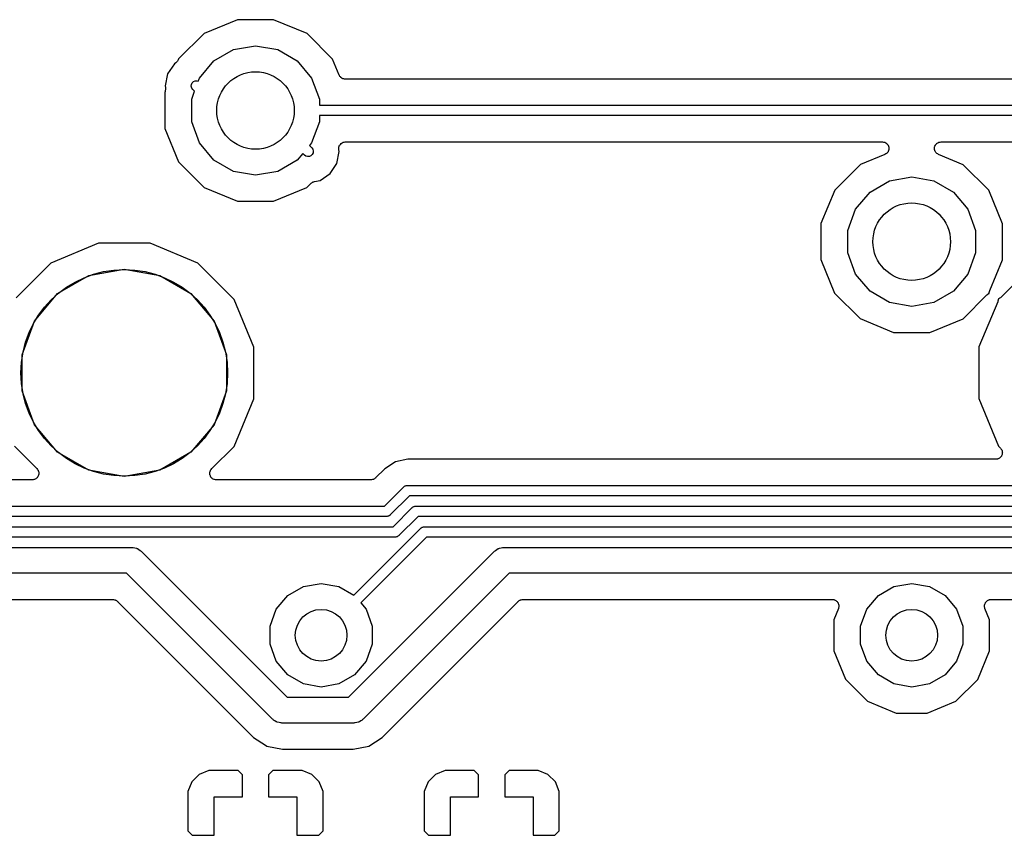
# Model space of a CAD drawing. Extents: x 88 to 361, y -189 to -115.
# Tile 11 of 36: x 150 to 169, y -171 to -155. Entities that reach past the tile are written whole.
import ezdxf

# ---------------------------------------------------------------- set-up
doc = ezdxf.new("R2010")
doc.units = 0
doc.header["$MEASUREMENT"] = 0
doc.layers.add('BLACK', color=7, linetype='CONTINUOUS')

msp = doc.modelspace()

# ---------------------------------------------------------------- linework, layer by layer
at = {"layer": 'Black'}
for p, q in [((154.592, -155.087), (153.946, -155.354)), ((155.291, -155.088), (154.592, -155.087)), ((155.937, -155.356), (155.291, -155.088)), ((153.946, -155.354), (153.451, -155.848)), ((156.431, -155.851), (155.937, -155.356)), ((154.134, -155.884), (154.511, -155.666)), ((154.511, -155.666), (154.94, -155.591)), ((154.94, -155.591), (155.369, -155.666)), ((155.369, -155.666), (155.746, -155.884)), ((153.436, -155.878), (153.429, -155.891)), ((153.444, -155.865), (153.436, -155.878)), ((153.451, -155.848), (153.444, -155.865)), ((153.854, -156.218), (154.134, -155.884)), ((155.746, -155.884), (156.026, -156.218)), ((156.558, -156.158), (156.431, -155.851)), ((153.369, -155.941), (153.238, -156.137)), ((153.397, -155.922), (153.369, -155.941)), ((153.408, -155.911), (153.397, -155.922)), ((153.42, -155.902), (153.408, -155.911)), ((153.424, -155.896), (153.42, -155.902)), ((153.429, -155.891), (153.424, -155.896)), ((153.238, -156.137), (153.191, -156.369)), ((153.832, -156.276), (153.854, -156.218)), ((156.026, -156.218), (156.175, -156.627)), ((156.563, -156.166), (156.558, -156.158)), ((156.566, -156.173), (156.563, -156.166)), ((156.574, -156.184), (156.566, -156.173)), ((156.582, -156.196), (156.574, -156.184)), ((156.588, -156.201), (156.582, -156.196)), ((156.594, -156.207), (156.588, -156.201)), ((156.606, -156.214), (156.594, -156.207)), ((156.617, -156.223), (156.606, -156.214)), ((156.625, -156.225), (156.617, -156.223)), ((156.632, -156.229), (156.625, -156.225)), ((156.646, -156.232), (156.632, -156.229)), ((156.659, -156.236), (156.646, -156.232)), ((156.667, -156.236), (156.659, -156.236)), ((156.676, -156.237), (156.667, -156.236)), ((172.254, -156.237), (156.676, -156.237)), ((153.191, -156.369), (153.198, -156.401)), ((153.199, -156.445), (153.194, -156.46)), ((153.198, -156.401), (153.198, -156.416)), ((153.198, -156.416), (153.2, -156.431)), ((153.2, -156.431), (153.199, -156.438)), ((153.199, -156.438), (153.199, -156.445)), ((153.697, -156.377), (153.7, -156.343)), ((153.706, -156.411), (153.697, -156.377)), ((153.7, -156.343), (153.715, -156.311)), ((153.726, -156.439), (153.706, -156.411)), ((153.715, -156.311), (153.74, -156.287)), ((153.76, -156.474), (153.726, -156.439)), ((153.74, -156.287), (153.771, -156.272)), ((153.771, -156.272), (153.806, -156.269)), ((153.806, -156.269), (153.832, -156.276)), ((153.183, -156.494), (153.182, -157.193)), ((153.191, -156.475), (153.183, -156.494)), ((153.194, -156.46), (153.191, -156.475)), ((153.705, -156.627), (153.76, -156.474)), ((153.705, -157.063), (153.705, -156.627)), ((156.175, -156.627), (156.175, -156.745)), ((156.175, -156.745), (172.755, -156.745)), ((172.755, -156.945), (156.175, -156.945)), ((156.175, -156.945), (156.175, -157.063)), ((153.182, -157.193), (153.449, -157.839)), ((153.854, -157.472), (153.705, -157.063)), ((156.175, -157.063), (156.026, -157.472)), ((154.134, -157.806), (153.854, -157.472)), ((156.026, -157.472), (155.983, -157.524)), ((155.983, -157.524), (156.027, -157.568)), ((156.027, -157.568), (156.047, -157.596)), ((156.047, -157.596), (156.056, -157.63)), ((156.554, -157.558), (156.561, -157.539)), ((156.554, -157.559), (156.554, -157.558)), ((156.554, -157.561), (156.554, -157.559)), ((156.554, -157.581), (156.554, -157.561)), ((156.554, -157.602), (156.554, -157.581)), ((156.561, -157.539), (156.568, -157.519)), ((156.568, -157.519), (156.569, -157.518)), ((156.569, -157.516), (156.583, -157.501)), ((156.569, -157.518), (156.569, -157.516)), ((156.583, -157.501), (156.596, -157.485)), ((156.596, -157.485), (156.597, -157.484)), ((156.597, -157.484), (156.598, -157.483)), ((156.598, -157.483), (156.616, -157.472)), ((156.616, -157.472), (156.633, -157.462)), ((156.633, -157.462), (156.635, -157.461)), ((156.635, -157.461), (156.636, -157.461)), ((156.636, -157.461), (156.656, -157.457)), ((156.656, -157.457), (156.677, -157.453)), ((156.677, -157.453), (156.678, -157.453)), ((156.678, -157.453), (156.679, -157.453)), ((156.679, -157.453), (167.073, -157.453)), ((167.073, -157.453), (167.092, -157.456)), ((167.092, -157.456), (167.111, -157.459)), ((167.111, -157.459), (167.114, -157.46)), ((167.114, -157.46), (167.117, -157.461)), ((167.117, -157.461), (167.133, -157.47)), ((167.133, -157.47), (167.151, -157.479)), ((167.151, -157.479), (167.152, -157.481)), ((167.152, -157.481), (167.155, -157.483)), ((167.155, -157.483), (167.167, -157.498)), ((167.167, -157.498), (167.18, -157.512)), ((167.18, -157.512), (167.181, -157.514)), ((167.181, -157.514), (167.183, -157.516)), ((167.183, -157.516), (167.19, -157.535)), ((167.19, -157.535), (167.197, -157.553)), ((167.197, -157.553), (167.197, -157.555)), ((167.197, -157.555), (167.198, -157.558)), ((167.198, -157.558), (167.198, -157.577)), ((167.198, -157.577), (167.199, -157.597)), ((167.199, -157.597), (167.198, -157.599)), ((167.198, -157.599), (167.198, -157.602)), ((168.082, -157.596), (168.083, -157.577)), ((168.083, -157.599), (168.082, -157.596)), ((168.083, -157.558), (168.084, -157.555)), ((168.083, -157.577), (168.083, -157.558)), ((168.083, -157.602), (168.083, -157.599)), ((168.084, -157.552), (168.091, -157.535)), ((168.084, -157.555), (168.084, -157.552)), ((168.091, -157.535), (168.098, -157.516)), ((168.098, -157.516), (168.099, -157.514)), ((168.099, -157.514), (168.101, -157.512)), ((168.101, -157.512), (168.114, -157.497)), ((168.114, -157.497), (168.126, -157.483)), ((168.126, -157.483), (168.128, -157.481)), ((168.128, -157.481), (168.13, -157.479)), ((168.13, -157.479), (168.148, -157.47)), ((168.148, -157.47), (168.164, -157.461)), ((168.164, -157.461), (168.167, -157.46)), ((168.167, -157.46), (168.17, -157.459)), ((168.17, -157.459), (168.189, -157.456)), ((168.189, -157.456), (168.208, -157.453)), ((168.208, -157.453), (172.254, -157.453)), ((155.854, -157.678), (155.746, -157.806)), ((155.885, -157.709), (155.854, -157.678)), ((155.914, -157.729), (155.885, -157.709)), ((155.947, -157.738), (155.914, -157.729)), ((155.982, -157.735), (155.947, -157.738)), ((156.013, -157.721), (155.982, -157.735)), ((156.038, -157.696), (156.013, -157.721)), ((156.053, -157.665), (156.038, -157.696)), ((156.056, -157.63), (156.053, -157.665)), ((156.515, -157.87), (156.562, -157.639)), ((156.555, -157.603), (156.554, -157.602)), ((156.555, -157.605), (156.555, -157.603)), ((156.562, -157.639), (156.555, -157.605)), ((167.122, -157.697), (166.646, -157.894)), ((167.138, -157.687), (167.122, -157.697)), ((167.155, -157.677), (167.138, -157.687)), ((167.157, -157.675), (167.155, -157.677)), ((167.159, -157.674), (167.157, -157.675)), ((167.171, -157.658), (167.159, -157.674)), ((167.183, -157.643), (167.171, -157.658)), ((167.184, -157.641), (167.183, -157.643)), ((167.186, -157.639), (167.184, -157.641)), ((167.192, -157.62), (167.186, -157.639)), ((167.198, -157.602), (167.192, -157.62)), ((168.089, -157.62), (168.083, -157.602)), ((168.095, -157.639), (168.089, -157.62)), ((168.097, -157.641), (168.095, -157.639)), ((168.098, -157.643), (168.097, -157.641)), ((168.11, -157.658), (168.098, -157.643)), ((168.122, -157.674), (168.11, -157.658)), ((168.124, -157.675), (168.122, -157.674)), ((168.126, -157.677), (168.124, -157.675)), ((168.143, -157.687), (168.126, -157.677)), ((168.159, -157.697), (168.143, -157.687)), ((168.637, -157.896), (168.159, -157.697)), ((153.449, -157.839), (153.943, -158.334)), ((154.511, -158.024), (154.134, -157.806)), ((155.746, -157.806), (155.369, -158.024)), ((156.384, -158.067), (156.515, -157.87)), ((166.646, -157.894), (166.151, -158.388)), ((169.131, -158.391), (168.637, -157.896)), ((154.94, -158.099), (154.511, -158.024)), ((155.369, -158.024), (154.94, -158.099)), ((156.188, -158.198), (156.384, -158.067)), ((167.211, -158.206), (167.64, -158.131)), ((167.64, -158.131), (168.069, -158.206)), ((153.943, -158.334), (154.589, -158.602)), ((155.288, -158.603), (155.934, -158.336)), ((155.934, -158.336), (156.016, -158.254)), ((156.016, -158.254), (156.029, -158.245)), ((156.029, -158.245), (156.04, -158.235)), ((156.04, -158.235), (156.047, -158.233)), ((156.047, -158.233), (156.053, -158.229)), ((156.053, -158.229), (156.067, -158.225)), ((156.067, -158.225), (156.081, -158.219)), ((156.081, -158.219), (156.188, -158.198)), ((166.834, -158.424), (167.211, -158.206)), ((168.069, -158.206), (168.446, -158.424)), ((166.151, -158.388), (165.883, -159.034)), ((166.554, -158.758), (166.834, -158.424)), ((168.446, -158.424), (168.726, -158.758)), ((169.398, -159.037), (169.131, -158.391)), ((154.589, -158.602), (155.288, -158.603)), ((166.405, -159.167), (166.554, -158.758)), ((168.726, -158.758), (168.875, -159.167)), ((165.883, -159.034), (165.882, -159.733)), ((169.397, -159.736), (169.398, -159.037)), ((166.405, -159.603), (166.405, -159.167)), ((168.875, -159.167), (168.875, -159.603)), ((151.903, -159.417), (150.981, -159.798)), ((152.901, -159.417), (151.903, -159.417)), ((153.823, -159.8), (152.901, -159.417)), ((166.554, -160.012), (166.405, -159.603)), ((168.875, -159.603), (168.726, -160.012)), ((150.981, -159.798), (150.307, -160.471)), ((154.527, -160.506), (153.823, -159.8)), ((165.882, -159.733), (166.149, -160.379)), ((169.15, -160.332), (169.397, -159.736)), ((170.031, -159.798), (169.357, -160.471)), ((151.11, -160.387), (151.713, -160.038)), ((151.713, -160.038), (152.4, -159.917)), ((152.4, -159.917), (153.087, -160.038)), ((153.087, -160.038), (153.69, -160.387)), ((166.834, -160.346), (166.554, -160.012)), ((168.726, -160.012), (168.446, -160.346)), ((150.661, -160.921), (151.11, -160.387)), ((153.69, -160.387), (154.139, -160.921)), ((166.149, -160.379), (166.643, -160.874)), ((167.211, -160.564), (166.834, -160.346)), ((168.446, -160.346), (168.069, -160.564)), ((168.634, -160.876), (169.097, -160.414)), ((169.097, -160.414), (169.113, -160.403)), ((169.113, -160.403), (169.129, -160.391)), ((169.129, -160.391), (169.131, -160.39)), ((169.131, -160.39), (169.133, -160.389)), ((169.133, -160.389), (169.142, -160.386)), ((169.14, -160.375), (169.141, -160.372)), ((169.142, -160.386), (169.14, -160.375)), ((169.141, -160.37), (169.146, -160.351)), ((169.141, -160.372), (169.141, -160.37)), ((169.146, -160.351), (169.15, -160.332)), ((154.908, -161.428), (154.527, -160.506)), ((167.64, -160.639), (167.211, -160.564)), ((168.069, -160.564), (167.64, -160.639)), ((169.304, -160.552), (168.942, -161.424)), ((169.309, -160.534), (169.304, -160.552)), ((169.314, -160.515), (169.309, -160.534)), ((169.321, -160.496), (169.312, -160.498)), ((169.312, -160.498), (169.314, -160.509)), ((169.314, -160.509), (169.313, -160.512)), ((169.313, -160.512), (169.314, -160.515)), ((169.323, -160.494), (169.321, -160.496)), ((169.326, -160.493), (169.323, -160.494)), ((169.341, -160.482), (169.326, -160.493)), ((169.357, -160.471), (169.341, -160.482)), ((150.423, -161.576), (150.661, -160.921)), ((154.139, -160.921), (154.377, -161.576)), ((166.643, -160.874), (167.289, -161.142)), ((167.988, -161.143), (168.634, -160.876)), ((167.289, -161.142), (167.988, -161.143)), ((150.423, -162.274), (150.423, -161.576)), ((154.377, -161.576), (154.377, -162.274)), ((154.908, -162.426), (154.908, -161.428)), ((168.942, -161.424), (168.942, -162.422)), ((150.661, -162.929), (150.423, -162.274)), ((154.377, -162.274), (154.139, -162.929)), ((154.525, -163.348), (154.908, -162.426)), ((168.942, -162.422), (169.323, -163.344)), ((151.11, -163.463), (150.661, -162.929)), ((154.139, -162.929), (153.69, -163.463)), ((150.273, -163.344), (150.708, -163.78)), ((151.713, -163.812), (151.11, -163.463)), ((153.69, -163.463), (153.087, -163.812)), ((154.092, -163.78), (154.525, -163.348)), ((169.323, -163.344), (169.359, -163.38)), ((169.359, -163.38), (169.368, -163.394)), ((169.368, -163.394), (169.379, -163.406)), ((169.379, -163.406), (169.381, -163.412)), ((169.381, -163.412), (169.384, -163.416)), ((169.384, -163.416), (169.388, -163.432)), ((169.392, -163.503), (169.385, -163.518)), ((169.388, -163.432), (169.394, -163.448)), ((169.394, -163.492), (169.392, -163.497)), ((169.392, -163.497), (169.392, -163.503)), ((169.394, -163.448), (169.394, -163.454)), ((169.394, -163.454), (169.396, -163.459)), ((169.396, -163.459), (169.394, -163.475)), ((169.394, -163.475), (169.394, -163.492)), ((157.647, -163.646), (157.44, -163.784)), ((157.891, -163.597), (157.647, -163.646)), ((169.269, -163.597), (157.891, -163.597)), ((169.285, -163.594), (169.269, -163.597)), ((169.302, -163.593), (169.285, -163.594)), ((169.307, -163.59), (169.302, -163.593)), ((169.313, -163.589), (169.307, -163.59)), ((169.327, -163.581), (169.313, -163.589)), ((169.342, -163.574), (169.327, -163.581)), ((169.346, -163.57), (169.342, -163.574)), ((169.351, -163.567), (169.346, -163.57)), ((169.361, -163.555), (169.351, -163.567)), ((169.373, -163.543), (169.361, -163.555)), ((169.375, -163.538), (169.373, -163.543)), ((169.379, -163.533), (169.375, -163.538)), ((169.385, -163.518), (169.379, -163.533)), ((150.708, -163.78), (150.718, -163.794)), ((150.718, -163.794), (150.728, -163.806)), ((150.728, -163.806), (150.73, -163.812)), ((150.73, -163.812), (150.734, -163.816)), ((150.734, -163.816), (150.738, -163.832)), ((150.738, -163.832), (150.743, -163.848)), ((150.743, -163.848), (150.743, -163.854)), ((150.743, -163.854), (150.745, -163.859)), ((150.745, -163.859), (150.743, -163.875)), ((150.743, -163.875), (150.743, -163.892)), ((152.4, -163.933), (151.713, -163.812)), ((153.087, -163.812), (152.4, -163.933)), ((154.055, -163.859), (154.056, -163.853)), ((154.056, -163.875), (154.055, -163.859)), ((154.056, -163.848), (154.062, -163.832)), ((154.056, -163.853), (154.056, -163.848)), ((154.056, -163.892), (154.056, -163.875)), ((154.062, -163.832), (154.066, -163.816)), ((154.066, -163.816), (154.069, -163.812)), ((154.069, -163.812), (154.071, -163.806)), ((154.071, -163.806), (154.082, -163.794)), ((154.082, -163.794), (154.092, -163.78)), ((157.44, -163.784), (157.264, -163.96)), ((150.618, -163.997), (147.478, -163.997)), ((150.635, -163.994), (150.618, -163.997)), ((150.651, -163.993), (150.635, -163.994)), ((150.656, -163.99), (150.651, -163.993)), ((150.662, -163.989), (150.656, -163.99)), ((150.676, -163.981), (150.662, -163.989)), ((150.691, -163.974), (150.676, -163.981)), ((150.695, -163.97), (150.691, -163.974)), ((150.7, -163.967), (150.695, -163.97)), ((150.711, -163.955), (150.7, -163.967)), ((150.722, -163.943), (150.711, -163.955)), ((150.725, -163.938), (150.722, -163.943)), ((150.728, -163.933), (150.725, -163.938)), ((150.734, -163.918), (150.728, -163.933)), ((150.741, -163.903), (150.734, -163.918)), ((150.742, -163.897), (150.741, -163.903)), ((150.743, -163.892), (150.742, -163.897)), ((154.058, -163.897), (154.056, -163.892)), ((154.059, -163.903), (154.058, -163.897)), ((154.066, -163.918), (154.059, -163.903)), ((154.071, -163.933), (154.066, -163.918)), ((154.075, -163.938), (154.071, -163.933)), ((154.077, -163.943), (154.075, -163.938)), ((154.089, -163.955), (154.077, -163.943)), ((154.1, -163.967), (154.089, -163.955)), ((154.104, -163.97), (154.1, -163.967)), ((154.108, -163.974), (154.104, -163.97)), ((154.123, -163.981), (154.108, -163.974)), ((154.138, -163.989), (154.123, -163.981)), ((154.143, -163.99), (154.138, -163.989)), ((154.148, -163.993), (154.143, -163.99)), ((154.165, -163.994), (154.148, -163.993)), ((154.181, -163.997), (154.165, -163.994)), ((157.174, -163.997), (154.181, -163.997)), ((157.18, -163.996), (157.174, -163.997)), ((157.185, -163.996), (157.18, -163.996)), ((157.201, -163.992), (157.185, -163.996)), ((157.218, -163.989), (157.201, -163.992)), ((157.222, -163.987), (157.218, -163.989)), ((157.228, -163.985), (157.222, -163.987)), ((157.241, -163.976), (157.228, -163.985)), ((157.256, -163.967), (157.241, -163.976)), ((157.259, -163.963), (157.256, -163.967)), ((157.264, -163.96), (157.259, -163.963)), ((157.437, -164.505), (157.808, -164.134)), ((157.808, -164.134), (157.812, -164.132)), ((157.812, -164.132), (157.814, -164.128)), ((157.814, -164.128), (157.826, -164.122)), ((157.826, -164.122), (157.836, -164.114)), ((157.836, -164.114), (157.841, -164.113)), ((157.841, -164.113), (157.844, -164.111)), ((157.844, -164.111), (157.857, -164.109)), ((157.857, -164.109), (157.87, -164.105)), ((157.87, -164.105), (157.874, -164.106)), ((157.874, -164.106), (157.879, -164.105)), ((157.879, -164.105), (170.326, -164.105)), ((157.92, -164.305), (157.549, -164.676)), ((170.288, -164.305), (157.92, -164.305)), ((147.466, -164.505), (157.437, -164.505)), ((157.603, -164.905), (157.974, -164.534)), ((157.974, -164.534), (157.977, -164.532)), ((157.977, -164.532), (157.98, -164.528)), ((157.98, -164.528), (157.991, -164.522)), ((157.991, -164.522), (158.002, -164.514)), ((158.002, -164.514), (158.006, -164.513)), ((158.006, -164.513), (158.01, -164.511)), ((158.01, -164.511), (158.023, -164.509)), ((158.023, -164.509), (158.036, -164.505)), ((158.036, -164.505), (158.04, -164.506)), ((158.04, -164.506), (158.044, -164.505)), ((158.044, -164.505), (170.16, -164.505)), ((157.479, -164.705), (147.507, -164.705)), ((157.483, -164.704), (157.479, -164.705)), ((157.487, -164.705), (157.483, -164.704)), ((157.5, -164.701), (157.487, -164.705)), ((157.513, -164.699), (157.5, -164.701)), ((157.517, -164.697), (157.513, -164.699)), ((157.521, -164.696), (157.517, -164.697)), ((157.532, -164.688), (157.521, -164.696)), ((157.543, -164.682), (157.532, -164.688)), ((157.546, -164.678), (157.543, -164.682)), ((157.549, -164.676), (157.546, -164.678)), ((158.086, -164.705), (157.715, -165.076)), ((170.122, -164.705), (158.086, -164.705)), ((147.666, -164.905), (157.603, -164.905)), ((156.844, -166.23), (158.139, -164.934)), ((158.139, -164.934), (158.143, -164.932)), ((158.143, -164.932), (158.146, -164.928)), ((158.146, -164.928), (158.157, -164.922)), ((158.157, -164.922), (158.168, -164.914)), ((158.168, -164.914), (158.172, -164.913)), ((158.172, -164.913), (158.176, -164.911)), ((158.176, -164.911), (158.189, -164.909)), ((158.189, -164.909), (158.201, -164.905)), ((158.201, -164.905), (158.206, -164.906)), ((158.206, -164.906), (158.21, -164.905)), ((158.21, -164.905), (169.995, -164.905)), ((157.644, -165.105), (147.708, -165.105)), ((158.251, -165.105), (156.976, -166.38)), ((157.649, -165.104), (157.644, -165.105)), ((157.653, -165.105), (157.649, -165.104)), ((157.666, -165.101), (157.653, -165.105)), ((157.679, -165.099), (157.666, -165.101)), ((157.682, -165.097), (157.679, -165.099)), ((157.687, -165.096), (157.682, -165.097)), ((157.697, -165.088), (157.687, -165.096)), ((157.709, -165.082), (157.697, -165.088)), ((157.711, -165.078), (157.709, -165.082)), ((157.715, -165.076), (157.711, -165.078)), ((169.956, -165.105), (158.251, -165.105)), ((147.894, -165.305), (152.548, -165.305)), ((152.548, -165.305), (152.559, -165.307)), ((152.559, -165.307), (152.57, -165.306)), ((152.57, -165.306), (152.601, -165.314)), ((152.601, -165.314), (152.634, -165.32)), ((152.634, -165.32), (152.643, -165.326)), ((152.643, -165.326), (152.654, -165.328)), ((152.654, -165.328), (152.68, -165.347)), ((152.68, -165.347), (152.709, -165.363)), ((152.709, -165.363), (152.716, -165.372)), ((152.716, -165.372), (152.725, -165.378)), ((152.725, -165.378), (155.552, -168.205)), ((156.741, -168.205), (159.568, -165.378)), ((159.568, -165.378), (159.577, -165.372)), ((159.577, -165.372), (159.584, -165.363)), ((159.584, -165.363), (159.613, -165.347)), ((159.613, -165.347), (159.639, -165.328)), ((159.639, -165.328), (159.65, -165.326)), ((159.65, -165.326), (159.659, -165.32)), ((159.659, -165.32), (159.692, -165.314)), ((159.692, -165.314), (159.723, -165.306)), ((159.723, -165.306), (159.734, -165.307)), ((159.734, -165.307), (159.745, -165.305)), ((159.745, -165.305), (169.767, -165.305)), ((152.444, -165.805), (147.998, -165.805)), ((155.271, -168.632), (152.444, -165.805)), ((159.849, -165.805), (157.022, -168.632)), ((169.693, -165.805), (159.849, -165.805)), ((155.565, -166.236), (155.867, -166.062)), ((155.867, -166.062), (156.21, -166.001)), ((156.21, -166.001), (156.553, -166.062)), ((156.553, -166.062), (156.844, -166.23)), ((166.995, -166.236), (167.297, -166.062)), ((167.297, -166.062), (167.64, -166.001)), ((167.64, -166.001), (167.983, -166.062)), ((167.983, -166.062), (168.285, -166.236)), ((150.126, -166.313), (152.181, -166.313)), ((152.181, -166.313), (152.187, -166.314)), ((152.187, -166.314), (152.192, -166.313)), ((152.192, -166.313), (152.209, -166.318)), ((152.209, -166.318), (152.225, -166.321)), ((152.225, -166.321), (152.23, -166.323)), ((152.23, -166.323), (152.235, -166.325)), ((152.235, -166.325), (152.249, -166.334)), ((152.249, -166.334), (152.263, -166.343)), ((152.263, -166.343), (152.267, -166.347)), ((152.267, -166.347), (152.271, -166.35)), ((152.271, -166.35), (154.903, -168.982)), ((155.341, -166.503), (155.565, -166.236)), ((157.39, -168.982), (160.022, -166.35)), ((160.022, -166.35), (160.026, -166.347)), ((160.026, -166.347), (160.03, -166.343)), ((160.03, -166.343), (160.044, -166.334)), ((160.044, -166.334), (160.058, -166.325)), ((160.058, -166.325), (160.063, -166.323)), ((160.063, -166.323), (160.068, -166.321)), ((160.068, -166.321), (160.084, -166.318)), ((160.084, -166.318), (160.101, -166.313)), ((160.101, -166.313), (160.106, -166.314)), ((160.106, -166.314), (160.112, -166.313)), ((160.112, -166.313), (166.104, -166.313)), ((166.104, -166.313), (166.118, -166.315)), ((166.118, -166.315), (166.132, -166.316)), ((166.132, -166.316), (166.14, -166.319)), ((166.14, -166.319), (166.148, -166.321)), ((166.148, -166.321), (166.16, -166.328)), ((166.16, -166.328), (166.173, -166.333)), ((166.173, -166.333), (166.179, -166.339)), ((166.179, -166.339), (166.186, -166.343)), ((166.186, -166.343), (166.195, -166.353)), ((166.195, -166.353), (166.205, -166.363)), ((166.205, -166.363), (166.209, -166.37)), ((166.771, -166.503), (166.995, -166.236)), ((168.285, -166.236), (168.509, -166.503)), ((169.071, -166.37), (169.075, -166.363)), ((169.075, -166.363), (169.085, -166.353)), ((169.085, -166.353), (169.094, -166.343)), ((169.094, -166.343), (169.101, -166.339)), ((169.101, -166.339), (169.107, -166.333)), ((169.107, -166.333), (169.12, -166.328)), ((169.12, -166.328), (169.132, -166.321)), ((169.132, -166.321), (169.14, -166.319)), ((169.14, -166.319), (169.148, -166.316)), ((169.148, -166.316), (169.162, -166.315)), ((169.162, -166.315), (169.176, -166.313)), ((169.176, -166.313), (169.686, -166.313)), ((155.221, -166.831), (155.341, -166.503)), ((156.976, -166.38), (157.079, -166.503)), ((157.079, -166.503), (157.199, -166.831)), ((166.222, -166.489), (166.132, -166.704)), ((166.209, -166.37), (166.214, -166.376)), ((166.214, -166.376), (166.219, -166.39)), ((166.219, -166.39), (166.225, -166.402)), ((166.225, -166.475), (166.222, -166.489)), ((166.225, -166.402), (166.226, -166.41)), ((166.229, -166.462), (166.225, -166.475)), ((166.226, -166.41), (166.229, -166.418)), ((166.229, -166.418), (166.229, -166.432)), ((166.229, -166.432), (166.231, -166.446)), ((166.231, -166.446), (166.229, -166.454)), ((166.229, -166.454), (166.229, -166.462)), ((166.651, -166.831), (166.771, -166.503)), ((168.509, -166.503), (168.629, -166.831)), ((169.049, -166.445), (169.051, -166.432)), ((169.051, -166.454), (169.049, -166.445)), ((169.051, -166.418), (169.053, -166.41)), ((169.051, -166.432), (169.051, -166.418)), ((169.051, -166.462), (169.051, -166.454)), ((169.055, -166.475), (169.051, -166.462)), ((169.053, -166.41), (169.055, -166.402)), ((169.055, -166.402), (169.061, -166.389)), ((169.058, -166.488), (169.055, -166.475)), ((169.148, -166.706), (169.058, -166.488)), ((169.061, -166.389), (169.066, -166.376)), ((169.066, -166.376), (169.071, -166.37)), ((166.132, -166.704), (166.132, -167.304)), ((169.148, -167.306), (169.148, -166.706)), ((155.221, -167.179), (155.221, -166.831)), ((157.199, -166.831), (157.199, -167.179)), ((166.651, -167.179), (166.651, -166.831)), ((168.629, -166.831), (168.629, -167.179)), ((155.341, -167.507), (155.221, -167.179)), ((157.199, -167.179), (157.079, -167.507)), ((166.132, -167.304), (166.361, -167.858)), ((166.771, -167.507), (166.651, -167.179)), ((168.629, -167.179), (168.509, -167.507)), ((168.918, -167.86), (169.148, -167.306)), ((155.565, -167.774), (155.341, -167.507)), ((157.079, -167.507), (156.855, -167.774)), ((166.995, -167.774), (166.771, -167.507)), ((168.509, -167.507), (168.285, -167.774)), ((155.867, -167.948), (155.565, -167.774)), ((156.855, -167.774), (156.553, -167.948)), ((166.361, -167.858), (166.785, -168.283)), ((167.297, -167.948), (166.995, -167.774)), ((168.285, -167.774), (167.983, -167.948)), ((168.493, -168.284), (168.918, -167.86)), ((156.21, -168.009), (155.867, -167.948)), ((156.553, -167.948), (156.21, -168.009)), ((167.64, -168.009), (167.297, -167.948)), ((167.983, -167.948), (167.64, -168.009)), ((155.552, -168.205), (156.741, -168.205)), ((166.785, -168.283), (167.339, -168.513)), ((167.939, -168.513), (168.493, -168.284)), ((155.28, -168.638), (155.271, -168.632)), ((155.287, -168.647), (155.28, -168.638)), ((155.316, -168.663), (155.287, -168.647)), ((157.006, -168.647), (156.977, -168.663)), ((157.013, -168.638), (157.006, -168.647)), ((157.022, -168.632), (157.013, -168.638)), ((167.339, -168.513), (167.939, -168.513)), ((155.342, -168.682), (155.316, -168.663)), ((155.353, -168.684), (155.342, -168.682)), ((155.362, -168.69), (155.353, -168.684)), ((155.395, -168.696), (155.362, -168.69)), ((155.426, -168.704), (155.395, -168.696)), ((155.437, -168.703), (155.426, -168.704)), ((155.448, -168.705), (155.437, -168.703)), ((156.845, -168.705), (155.448, -168.705)), ((156.856, -168.703), (156.845, -168.705)), ((156.867, -168.704), (156.856, -168.703)), ((156.898, -168.696), (156.867, -168.704)), ((156.931, -168.69), (156.898, -168.696)), ((156.94, -168.684), (156.931, -168.69)), ((156.951, -168.682), (156.94, -168.684)), ((156.977, -168.663), (156.951, -168.682)), ((154.903, -168.982), (155.132, -169.135)), ((157.134, -169.153), (157.39, -168.982)), ((155.132, -169.135), (155.159, -169.153)), ((155.159, -169.153), (155.461, -169.213)), ((155.461, -169.213), (156.832, -169.213)), ((156.832, -169.213), (157.131, -169.154)), ((157.131, -169.154), (157.134, -169.153)), ((153.852, -169.702), (153.709, -169.845)), ((154.039, -169.625), (153.852, -169.702)), ((154.602, -169.625), (154.039, -169.625)), ((154.686, -169.709), (154.602, -169.625)), ((154.686, -170.133), (154.686, -169.709)), ((155.278, -169.625), (155.194, -169.709)), ((155.194, -169.709), (155.194, -170.133)), ((155.841, -169.625), (155.278, -169.625)), ((156.028, -169.702), (155.841, -169.625)), ((156.171, -169.845), (156.028, -169.702)), ((158.424, -169.702), (158.281, -169.845)), ((158.611, -169.625), (158.424, -169.702)), ((159.174, -169.625), (158.611, -169.625)), ((159.258, -169.709), (159.174, -169.625)), ((159.258, -170.133), (159.258, -169.709)), ((159.85, -169.625), (159.766, -169.709)), ((159.766, -169.709), (159.766, -170.133)), ((160.413, -169.625), (159.85, -169.625)), ((160.6, -169.702), (160.413, -169.625)), ((160.743, -169.845), (160.6, -169.702)), ((153.709, -169.845), (153.632, -170.032)), ((156.248, -170.032), (156.171, -169.845)), ((158.281, -169.845), (158.204, -170.032)), ((160.82, -170.032), (160.743, -169.845)), ((153.632, -170.032), (153.632, -170.794)), ((154.14, -170.879), (154.14, -170.133)), ((154.14, -170.133), (154.686, -170.133)), ((155.194, -170.133), (155.74, -170.133)), ((155.74, -170.133), (155.74, -170.879)), ((156.248, -170.794), (156.248, -170.032)), ((158.204, -170.032), (158.204, -170.794)), ((158.712, -170.879), (158.712, -170.133)), ((158.712, -170.133), (159.258, -170.133)), ((159.766, -170.133), (160.312, -170.133)), ((160.312, -170.133), (160.312, -170.879)), ((160.82, -170.794), (160.82, -170.032)), ((153.632, -170.794), (153.716, -170.879)), ((153.716, -170.879), (154.14, -170.879)), ((155.74, -170.879), (156.164, -170.879)), ((156.164, -170.879), (156.248, -170.794)), ((158.204, -170.794), (158.288, -170.879)), ((158.288, -170.879), (158.712, -170.879)), ((160.312, -170.879), (160.736, -170.879)), ((160.736, -170.879), (160.82, -170.794))]:
    msp.add_line(p, q, dxfattribs=at)
for centre, radius in [((154.94, -156.845), 0.7506), ((167.64, -159.385), 0.7506), ((152.4, -161.925), 2), ((156.21, -167.005), 0.5), ((167.64, -167.005), 0.5)]:
    msp.add_circle(centre, radius, dxfattribs=at)

doc.saveas('drawing.dxf')
